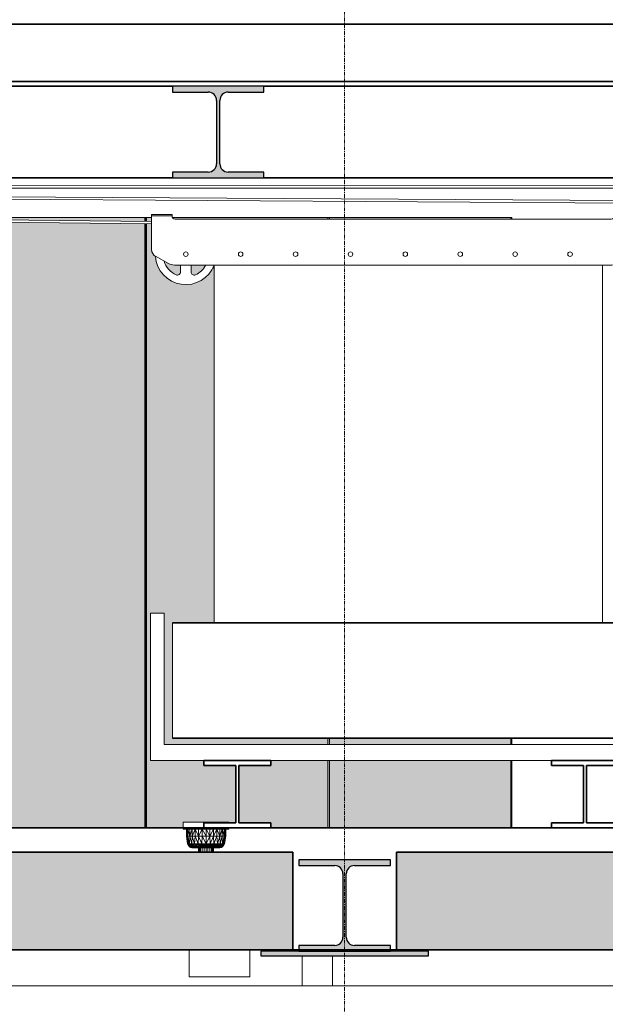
# Model space of a CAD drawing. Header units: millimetres. Extents: x 61846 to 198573, y 13020 to 52988.
# Tile 95 of 150: x 142365 to 144285, y 15866 to 19093. Entities that reach past the tile are written whole.
import ezdxf

# ---------------------------------------------------------------- set-up
doc = ezdxf.new("R2010")
doc.units = ezdxf.units.MM
doc.linetypes.add('Grid Line', pattern=[22.225, 12.7, -3.175, 3.175, -3.175])
for name, color, linetype, lineweight in [('A-FLOR', 192, 'Continuous', 50), ('A-GENM', 13, 'Continuous', 18), ('E-ELEC-EQPM', 71, 'Continuous', 25), ('E-LITE-EQPM', 33, 'Continuous', 18), ('I-WALL', 2, 'Continuous', 25), ('M-HVAC-DUCT', 70, 'Continuous', 18), ('S-BEAM', 12, 'Continuous', 35), ('S-GRID', 1, 'Continuous', 18)]:
    doc.layers.add(name, color=color, linetype=linetype, lineweight=lineweight)

# ---------------------------------------------------------------- blocks, each defined once
blk = doc.blocks.new('NLRS_52_PF_FB_vloerput onderuitlaat_gen_ISR_NLRS_52_PF_FB_vloerput onderuitlaat_DNL_2863380 - NLRS_52_PF_FB_vloerput onderuitlaat_gen_ISR_NLRS_52_PF_FB_vloerput onderuitlaat_DNL_2863380-298520-GZ lierenkamer 1')
at = {"layer": 'A-GENM', "color": 7, "lineweight": 9}
for p, q in [((78390.5, 16463.5), (78540.5, 16463.5)), ((78390.5, 16440), (78390.5, 16463.5)), ((78540.5, 16463.5), (78390.5, 16463.5)), ((78390.5, 16463.5), (78390.5, 16440)), ((78540.5, 16463.5), (78540.5, 16461)), ((78540.5, 16461), (78540.5, 16463.5)), ((78540.5, 16440), (78390.5, 16440)), ((78390.5, 16440), (78540.5, 16440)), ((78401, 16417.5), (78401, 16440)), ((78401, 16417.5), (78403.5, 16440)), ((78403.5, 16417.5), (78403.5, 16440)), ((78406, 16417.5), (78403.5, 16440)), ((78406, 16417.5), (78406, 16440)), ((78412.9, 16417.5), (78406, 16440)), ((78412.9, 16417.5), (78412.9, 16440)), ((78412.9, 16417.5), (78419.9, 16440)), ((78419.9, 16417.5), (78419.9, 16440)), ((78419.9, 16417.5), (78430.4, 16440)), ((78430.4, 16417.5), (78430.4, 16440)), ((78440.9, 16417.5), (78430.4, 16440)), ((78440.9, 16417.5), (78440.9, 16440)), ((78440.9, 16417.5), (78453.2, 16440)), ((78465.5, 16417.5), (78453.2, 16440)), ((78453.2, 16417.5), (78453.2, 16440)), ((78477.9, 16417.5), (78465.5, 16440)), ((78465.5, 16417.5), (78465.5, 16440)), ((78477.9, 16417.5), (78490.2, 16440)), ((78477.9, 16417.5), (78477.9, 16440)), ((78490.2, 16417.5), (78500.7, 16440)), ((78490.2, 16417.5), (78490.2, 16440)), ((78511.2, 16417.5), (78500.7, 16440)), ((78500.7, 16417.5), (78500.7, 16440)), ((78511.2, 16417.5), (78518.1, 16440)), ((78511.2, 16417.5), (78511.2, 16440)), ((78525.1, 16417.5), (78518.1, 16440)), ((78518.1, 16417.5), (78518.1, 16440)), ((78526.6, 16417.5), (78525.1, 16440)), ((78525.1, 16417.5), (78525.1, 16440)), ((78526.6, 16417.5), (78527.6, 16440)), ((78527.1, 16417.5), (78527.6, 16440)), ((78530, 16417.5), (78527.6, 16440)), ((78530, 16417.5), (78530, 16440)), ((78540.5, 16445), (78540.5, 16440)), ((78540.5, 16440), (78540.5, 16445)), ((78401, 16417.5), (78405.1, 16392.2)), ((78401, 16417.5), (78403.5, 16417.5)), ((78405.1, 16392.2), (78403.5, 16417.5)), ((78403.5, 16417.5), (78408.1, 16392.2)), ((78403.5, 16417.5), (78406, 16417.5)), ((78408.1, 16392.2), (78406, 16417.5)), ((78406, 16417.5), (78412.9, 16417.5)), ((78406, 16417.5), (78411, 16392.2)), ((78406, 16417.5), (78408.4, 16392.2)), ((78412.9, 16417.5), (78411, 16392.2)), ((78412.9, 16417.5), (78419.9, 16417.5)), ((78412.9, 16417.5), (78419.4, 16392.2)), ((78419.9, 16417.5), (78419.4, 16392.2)), ((78430.4, 16417.5), (78419.9, 16417.5)), ((78427.8, 16392.2), (78419.9, 16417.5)), ((78430.4, 16417.5), (78427.8, 16392.2)), ((78440, 16392.2), (78430.4, 16417.5)), ((78430.4, 16417.5), (78440.9, 16417.5)), ((78440, 16392.2), (78440.9, 16417.5)), ((78452.1, 16392.2), (78440.9, 16417.5)), ((78440.9, 16417.5), (78453.2, 16417.5)), ((78452.1, 16392.2), (78453.2, 16417.5)), ((78465.5, 16417.5), (78453.2, 16417.5)), ((78465.5, 16392.2), (78453.2, 16417.5)), ((78477.9, 16417.5), (78465.5, 16417.5)), ((78477.9, 16417.5), (78465.5, 16392.2)), ((78465.5, 16417.5), (78465.5, 16392.2)), ((78490.2, 16417.5), (78477.9, 16417.5)), ((78477.9, 16417.5), (78479, 16392.2)), ((78490.2, 16417.5), (78479, 16392.2)), ((78490.2, 16417.5), (78491.1, 16392.2)), ((78490.2, 16417.5), (78500.7, 16417.5)), ((78491.1, 16392.2), (78500.7, 16417.5)), ((78511.2, 16417.5), (78500.7, 16417.5)), ((78500.7, 16417.5), (78503.3, 16392.2)), ((78511.2, 16417.5), (78503.3, 16392.2)), ((78511.6, 16392.2), (78511.2, 16417.5)), ((78518.1, 16417.5), (78511.2, 16417.5)), ((78511.6, 16392.2), (78518.1, 16417.5)), ((78525.1, 16417.5), (78518.1, 16417.5)), ((78518.1, 16417.5), (78520, 16392.2)), ((78525.1, 16417.5), (78520, 16392.2)), ((78530, 16417.5), (78523, 16392.2)), ((78527.1, 16417.5), (78523, 16392.2)), ((78526.6, 16417.5), (78523, 16392.2)), ((78525.1, 16417.5), (78523, 16392.2)), ((78526.6, 16417.5), (78525.1, 16417.5)), ((78526, 16392.2), (78530, 16417.5)), ((78527.1, 16417.5), (78526.6, 16417.5)), ((78530, 16417.5), (78527.1, 16417.5)), ((78405.1, 16392.2), (78406, 16390.5)), ((78405.1, 16392.2), (78408.1, 16392.2)), ((78408.1, 16392.2), (78406, 16390.5)), ((78408.1, 16392.2), (78406, 16390.5)), ((78407, 16388.8), (78406, 16390.5)), ((78407.7, 16387.8), (78406, 16390.5)), ((78408.1, 16392.2), (78407, 16388.8)), ((78408.4, 16392.2), (78407, 16388.8)), ((78407.6, 16387.6), (78407, 16388.8)), ((78407.7, 16387.8), (78407, 16388.8)), ((78407, 16388.8), (78409.1, 16388.8)), ((78407.6, 16387.6), (78409.1, 16388.8)), ((78407.7, 16387.8), (78407.6, 16387.6)), ((78408.5, 16385.9), (78407.6, 16387.6)), ((78409.1, 16389), (78407.7, 16387.8)), ((78408.9, 16385.4), (78407.7, 16387.8)), ((78407.7, 16387.8), (78408.5, 16385.9)), ((78408.1, 16392.2), (78408.4, 16392.2)), ((78411, 16392.2), (78408.4, 16392.2)), ((78408.4, 16392.2), (78409.1, 16388.8)), ((78408.5, 16385.9), (78409.1, 16388.8)), ((78408.9, 16385.4), (78408.5, 16385.9)), ((78408.5, 16385.9), (78410.6, 16385.4)), ((78410.1, 16383.1), (78408.9, 16385.4)), ((78411.2, 16383.4), (78408.9, 16385.4)), ((78408.9, 16385.4), (78410.6, 16385.4)), ((78411, 16392.2), (78409.1, 16388.8)), ((78409.1, 16388.8), (78410.6, 16385.4)), ((78409.1, 16388.8), (78414.6, 16387.3)), ((78410.1, 16383.1), (78410.6, 16385.4)), ((78412.6, 16382.2), (78410.1, 16383.1)), ((78411.3, 16383), (78410.1, 16383.1)), ((78410.1, 16383.1), (78411.4, 16382.8)), ((78410.6, 16385.4), (78414.6, 16387.3)), ((78410.6, 16385.4), (78414.5, 16382.1)), ((78410.6, 16385.4), (78411.4, 16382.8)), ((78410.6, 16385.4), (78419, 16384.7)), ((78411, 16392.2), (78419.4, 16392.2)), ((78411, 16392.2), (78414.6, 16387.3)), ((78412.6, 16382.2), (78411.4, 16382.8)), ((78414.5, 16382.1), (78411.4, 16382.8)), ((78412.1, 16382.7), (78413.7, 16381.3)), ((78412.6, 16382.2), (78413.7, 16381.3)), ((78412.6, 16382.2), (78415, 16381.3)), ((78412.6, 16382.2), (78414.5, 16382.1)), ((78414.9, 16382.1), (78413.7, 16381.3)), ((78416.1, 16380.3), (78413.7, 16381.3)), ((78415.2, 16381.3), (78413.7, 16381.3)), ((78413.7, 16381.3), (78415, 16381.3)), ((78414.5, 16382.1), (78419, 16384.7)), ((78419.4, 16392.2), (78414.6, 16387.3)), ((78414.6, 16387.3), (78419, 16384.7)), ((78417.4, 16380.4), (78415, 16381.3)), ((78415, 16381.3), (78416.1, 16380.3)), ((78422.8, 16388.2), (78415.2, 16387.4)), ((78415.2, 16382.1), (78422.2, 16381.9)), ((78419.2, 16380.1), (78415.2, 16381.8)), ((78416.1, 16380.3), (78415.2, 16381.4)), ((78419.2, 16380.1), (78416.1, 16380.3)), ((78419.2, 16380.1), (78416.1, 16380.3)), ((78419.9, 16379.5), (78417.4, 16380.4)), ((78419.2, 16380.1), (78417.4, 16380.4)), ((78417.4, 16380.4), (78419.2, 16380.1)), ((78422.8, 16388.2), (78419, 16384.7)), ((78426.2, 16384.8), (78419, 16384.7)), ((78419, 16384.7), (78422.2, 16381.9)), ((78419, 16384.7), (78429, 16382.8)), ((78419.2, 16380.1), (78422.2, 16381.9)), ((78422.9, 16379.5), (78419.2, 16380.1)), ((78419.9, 16379.5), (78419.2, 16380.1)), ((78419.9, 16379.5), (78419.2, 16380.1)), ((78422.9, 16379.5), (78419.2, 16380.1)), ((78426, 16379.5), (78419.2, 16380.1)), ((78419.2, 16380.1), (78424.5, 16379.8)), ((78419.2, 16380.1), (78427.5, 16379.9)), ((78427.8, 16392.2), (78419.4, 16392.2)), ((78419.4, 16392.2), (78422.8, 16388.2)), ((78422.9, 16379.5), (78419.9, 16379.5)), ((78419.9, 16379.5), (78422.9, 16379.5)), ((78440.5, 16379.5), (78419.9, 16379.5)), ((78422.2, 16381.9), (78429, 16382.8)), ((78432.6, 16381), (78422.2, 16381.9)), ((78427.5, 16379.9), (78422.2, 16381.9)), ((78427.8, 16392.2), (78422.8, 16388.2)), ((78436.7, 16388.5), (78422.8, 16388.2)), ((78422.8, 16388.2), (78426.2, 16384.8)), ((78422.9, 16379.5), (78424.5, 16379.8)), ((78426, 16379.5), (78422.9, 16379.5)), ((78422.9, 16379.5), (78426, 16379.5)), ((78440.5, 16379.5), (78422.9, 16379.5)), ((78441.4, 16379.5), (78422.9, 16379.5)), ((78426, 16380), (78424.5, 16379.8)), ((78434.3, 16379.5), (78424.5, 16379.8)), ((78426, 16379.5), (78424.5, 16379.8)), ((78426, 16379.5), (78427.5, 16379.9)), ((78434.3, 16379.5), (78426, 16379.5)), ((78426, 16379.5), (78434.3, 16379.5)), ((78440.5, 16379.5), (78426, 16379.5)), ((78443.9, 16379.5), (78426, 16379.5)), ((78436.7, 16388.5), (78426.2, 16384.8)), ((78426.2, 16384.8), (78429, 16382.8)), ((78426.2, 16384.8), (78434.9, 16384.6)), ((78432.6, 16381), (78427.5, 16379.9)), ((78434.3, 16379.5), (78427.5, 16379.9)), ((78437.6, 16379.9), (78427.5, 16379.9)), ((78440, 16392.2), (78427.8, 16392.2)), ((78427.8, 16392.2), (78436.7, 16388.5)), ((78429, 16382.8), (78434.9, 16384.6)), ((78432.6, 16381), (78429, 16382.8)), ((78438.7, 16382.4), (78429, 16382.8)), ((78434.3, 16379.5), (78432.2, 16379.9)), ((78432.6, 16381), (78438.7, 16382.4)), ((78432.6, 16381), (78445.2, 16380.9)), ((78432.6, 16381), (78437.6, 16379.9)), ((78434.3, 16379.5), (78437.6, 16379.9)), ((78434.3, 16379.5), (78442.3, 16379.8)), ((78440.5, 16379.5), (78434.3, 16379.5)), ((78434.3, 16379.5), (78442.7, 16379.5)), ((78440.5, 16379.5), (78434.3, 16379.5)), ((78447.9, 16379.5), (78434.3, 16379.5)), ((78436.7, 16388.5), (78434.9, 16384.6)), ((78434.9, 16384.6), (78448.5, 16386.1)), ((78438.7, 16382.4), (78434.9, 16384.6)), ((78440, 16392.2), (78436.7, 16388.5)), ((78436.7, 16388.5), (78447.3, 16389.3)), ((78436.7, 16388.5), (78448.5, 16386.1)), ((78445.2, 16380.9), (78437.6, 16379.9)), ((78442.7, 16379.5), (78437.6, 16379.9)), ((78437.6, 16379.9), (78449, 16379.8)), ((78438.7, 16382.4), (78448.5, 16386.1)), ((78438.7, 16382.4), (78453.7, 16382.9)), ((78445.2, 16380.9), (78438.7, 16382.4)), ((78440, 16392.2), (78452.1, 16392.2)), ((78440, 16392.2), (78447.3, 16389.3)), ((78440.5, 16379.5), (78441.4, 16379.5)), ((78441.4, 16379.5), (78440.5, 16379.5)), ((78440.5, 16379.5), (78440.5, 16365)), ((78440.5, 16365), (78440.5, 16379.5)), ((78441.4, 16379.5), (78443.9, 16379.5)), ((78441.4, 16365), (78441.4, 16379.5)), ((78443.9, 16379.5), (78441.4, 16379.5)), ((78441.4, 16379.5), (78441.4, 16365)), ((78442.7, 16379.5), (78444.5, 16379.8)), ((78442.7, 16379.5), (78449, 16379.8)), ((78454.1, 16379.5), (78442.7, 16379.5)), ((78453, 16379.5), (78442.7, 16379.5)), ((78443.9, 16379.5), (78447.9, 16379.5)), ((78443.9, 16365), (78443.9, 16379.5)), ((78447.9, 16379.5), (78443.9, 16379.5)), ((78443.9, 16379.5), (78443.9, 16365)), ((78445.2, 16380.9), (78453.7, 16382.9)), ((78445.2, 16380.9), (78458.7, 16380.4)), ((78445.2, 16380.9), (78449, 16379.8)), ((78452.1, 16392.2), (78447.3, 16389.3)), ((78458.7, 16388.6), (78447.3, 16389.3)), ((78448.5, 16386.1), (78447.3, 16389.3)), ((78447.9, 16379.5), (78453, 16379.5)), ((78453, 16379.5), (78447.9, 16379.5)), ((78447.9, 16379.5), (78447.9, 16365)), ((78447.9, 16365), (78447.9, 16379.5)), ((78458.7, 16388.6), (78448.5, 16386.1)), ((78462.4, 16385.2), (78448.5, 16386.1)), ((78448.5, 16386.1), (78453.7, 16382.9)), ((78458.7, 16380.4), (78449, 16379.8)), ((78454.1, 16379.5), (78449, 16379.8)), ((78452.1, 16392.2), (78465.5, 16392.2)), ((78452.1, 16392.2), (78458.7, 16388.6)), ((78453, 16365), (78453, 16379.5)), ((78453, 16379.5), (78453, 16365)), ((78462.4, 16385.2), (78453.7, 16382.9)), ((78458.7, 16380.4), (78453.7, 16382.9)), ((78468.3, 16382.6), (78453.7, 16382.9)), ((78454.1, 16379.5), (78458.6, 16380.4)), ((78465.5, 16379.5), (78454.1, 16379.5)), ((78465.5, 16392.2), (78458.7, 16388.6)), ((78458.7, 16388.6), (78472.3, 16389.1)), ((78458.7, 16388.6), (78462.4, 16385.2)), ((78458.7, 16380.4), (78468.3, 16382.6)), ((78458.7, 16380.4), (78477.3, 16381)), ((78465.5, 16379.5), (78458.7, 16380.4)), ((78458.7, 16380.4), (78472.9, 16379.8)), ((78459.1, 16365), (78459.1, 16379.5)), ((78459.1, 16379.5), (78459.1, 16365)), ((78472.3, 16389.1), (78462.4, 16385.2)), ((78476.9, 16385.5), (78462.4, 16385.2)), ((78468.3, 16382.6), (78462.4, 16385.2)), ((78479, 16392.2), (78465.5, 16392.2)), ((78465.5, 16392.2), (78472.3, 16389.1)), ((78465.5, 16379.5), (78472.9, 16379.8)), ((78477, 16379.5), (78465.5, 16379.5)), ((78465.5, 16379.5), (78472, 16379.5)), ((78465.5, 16365), (78465.5, 16379.5)), ((78472, 16379.5), (78465.5, 16379.5)), ((78465.5, 16379.5), (78465.5, 16365)), ((78468.3, 16382.6), (78476.9, 16385.5)), ((78468.3, 16382.6), (78482.4, 16382.9)), ((78477.3, 16381), (78468.3, 16382.6)), ((78472, 16379.5), (78477, 16379.5)), ((78472, 16379.5), (78478, 16379.5)), ((78472, 16379.5), (78472, 16365)), ((78478, 16379.5), (78472, 16379.5)), ((78472, 16365), (78472, 16379.5)), ((78479, 16392.2), (78472.3, 16389.1)), ((78489.9, 16388.4), (78472.3, 16389.1)), ((78472.3, 16389.1), (78476.9, 16385.5)), ((78477.3, 16381), (78472.9, 16379.8)), ((78485.9, 16380), (78472.9, 16379.8)), ((78477, 16379.5), (78472.9, 16379.8)), ((78477, 16379.5), (78475.2, 16379.9)), ((78489.9, 16388.4), (78476.9, 16385.5)), ((78490.2, 16385.2), (78476.9, 16385.5)), ((78476.9, 16385.5), (78482.4, 16382.9)), ((78477, 16379.5), (78485.9, 16380)), ((78477, 16379.5), (78482.1, 16379.8)), ((78488.4, 16379.5), (78477, 16379.5)), ((78477.3, 16381), (78482.4, 16382.9)), ((78490.9, 16381.2), (78477.3, 16381)), ((78485.9, 16380), (78477.3, 16381)), ((78478, 16379.5), (78483.2, 16379.5)), ((78478, 16365), (78478, 16379.5)), ((78483.2, 16379.5), (78478, 16379.5)), ((78478, 16379.5), (78478, 16365)), ((78491.1, 16392.2), (78479, 16392.2)), ((78479, 16392.2), (78489.9, 16388.4)), ((78479, 16379.5), (78488.4, 16379.5)), ((78480.2, 16379.9), (78482.1, 16379.8)), ((78488.4, 16379.5), (78482.1, 16379.8)), ((78488.8, 16379.8), (78482.1, 16379.8)), ((78490.2, 16385.2), (78482.4, 16382.9)), ((78498.9, 16383), (78482.4, 16382.9)), ((78490.9, 16381.2), (78482.4, 16382.9)), ((78483.2, 16379.5), (78496.7, 16379.5)), ((78483.2, 16379.5), (78487.2, 16379.5)), ((78483.2, 16365), (78483.2, 16379.5)), ((78487.2, 16379.5), (78483.2, 16379.5)), ((78483.2, 16379.5), (78483.2, 16365)), ((78485.9, 16380), (78490.9, 16381.2)), ((78485.9, 16380), (78501.2, 16380.3)), ((78496.7, 16379.5), (78485.9, 16380)), ((78488.4, 16379.5), (78485.9, 16380)), ((78487.2, 16379.5), (78505.1, 16379.5)), ((78487.2, 16379.5), (78489.7, 16379.5)), ((78487.2, 16379.5), (78487.2, 16365)), ((78489.7, 16379.5), (78487.2, 16379.5)), ((78487.2, 16365), (78487.2, 16379.5)), ((78488.4, 16379.5), (78491.5, 16379.7)), ((78496.7, 16379.5), (78488.4, 16379.5)), ((78489.7, 16379.5), (78508.2, 16379.5)), ((78489.7, 16379.5), (78490.5, 16379.5)), ((78489.7, 16365), (78489.7, 16379.5)), ((78489.7, 16379.5), (78489.7, 16365)), ((78490.5, 16379.5), (78489.7, 16379.5)), ((78491.1, 16392.2), (78489.9, 16388.4)), ((78504.8, 16389.1), (78489.9, 16388.4)), ((78490.2, 16385.2), (78489.9, 16388.4)), ((78499.5, 16386.8), (78489.9, 16388.4)), ((78490.2, 16385.2), (78499.5, 16386.8)), ((78498.9, 16383), (78490.2, 16385.2)), ((78496.7, 16379.5), (78490.5, 16379.5)), ((78490.5, 16379.5), (78505.1, 16379.5)), ((78490.5, 16379.5), (78508.2, 16379.5)), ((78490.5, 16379.5), (78511.2, 16379.5)), ((78490.5, 16379.5), (78496.7, 16379.5)), ((78490.5, 16365), (78490.5, 16379.5)), ((78490.5, 16379.5), (78490.5, 16365)), ((78490.9, 16381.2), (78498.9, 16383)), ((78490.9, 16381.2), (78499.3, 16381.4)), ((78501.2, 16380.3), (78490.9, 16381.2)), ((78491.1, 16392.2), (78503.3, 16392.2)), ((78491.1, 16392.2), (78504.8, 16389.1)), ((78496.7, 16379.5), (78501.2, 16380.3)), ((78496.7, 16379.5), (78506.6, 16379.8)), ((78505.1, 16379.5), (78496.7, 16379.5)), ((78505.1, 16379.5), (78496.7, 16379.5)), ((78498.9, 16383), (78499.5, 16386.8)), ((78509, 16383.9), (78498.9, 16383)), ((78507.6, 16381.7), (78498.9, 16383)), ((78498.9, 16383), (78499.3, 16381.4)), ((78507.6, 16381.7), (78499.3, 16381.4)), ((78501.2, 16380.3), (78499.3, 16381.4)), ((78504.8, 16389.1), (78499.5, 16386.8)), ((78509, 16383.9), (78499.5, 16386.8)), ((78509.2, 16386.8), (78499.5, 16386.8)), ((78501.2, 16380.3), (78507.6, 16381.7)), ((78502, 16380.3), (78506.6, 16379.8)), ((78511.6, 16392.2), (78503.3, 16392.2)), ((78503.3, 16392.2), (78504.8, 16389.1)), ((78511.6, 16392.2), (78504.8, 16389.1)), ((78516.6, 16389.2), (78504.8, 16389.1)), ((78504.8, 16389.1), (78509.2, 16386.8)), ((78505.1, 16379.5), (78511.9, 16380.1)), ((78505.1, 16379.5), (78506.6, 16379.8)), ((78505.1, 16379.5), (78508.2, 16379.5)), ((78508.2, 16379.5), (78505.1, 16379.5)), ((78507.6, 16381.7), (78506.6, 16379.8)), ((78511.9, 16380.1), (78506.6, 16379.8)), ((78508.2, 16379.5), (78506.6, 16379.8)), ((78507.6, 16381.7), (78509, 16383.9)), ((78507.6, 16381.7), (78515, 16382.9)), ((78507.6, 16381.7), (78511.9, 16380.1)), ((78507.6, 16381.7), (78514.4, 16381.2)), ((78508.2, 16379.5), (78513.7, 16380.4)), ((78508.2, 16379.5), (78513.7, 16380.4)), ((78508.2, 16379.5), (78511.9, 16380.1)), ((78508.2, 16379.5), (78511.9, 16380.1)), ((78508.2, 16379.5), (78511.2, 16379.5)), ((78511.2, 16379.5), (78508.2, 16379.5)), ((78509, 16383.9), (78509.2, 16386.8)), ((78509, 16383.9), (78515.5, 16386.6)), ((78509, 16383.9), (78515, 16382.9)), ((78516.6, 16389.2), (78509.2, 16386.8)), ((78509.2, 16386.8), (78515.5, 16386.6)), ((78511.2, 16379.5), (78513.7, 16380.4)), ((78511.6, 16392.2), (78520, 16392.2)), ((78511.6, 16392.2), (78516.6, 16389.2)), ((78511.9, 16380.1), (78514.4, 16381.2)), ((78511.9, 16380.1), (78513.7, 16380.4)), ((78513.7, 16380.4), (78511.9, 16380.1)), ((78511.9, 16380.1), (78515, 16380.3)), ((78511.9, 16380.1), (78515, 16380.3)), ((78516.1, 16381.3), (78513.7, 16380.4)), ((78515, 16380.3), (78513.7, 16380.4)), ((78513.7, 16380.4), (78515, 16380.3)), ((78514.4, 16381.2), (78515, 16382.9)), ((78514.4, 16381.2), (78516.3, 16382)), ((78514.4, 16381.2), (78517.4, 16381.3)), ((78514.4, 16381.2), (78515, 16380.3)), ((78516.2, 16382.1), (78514.7, 16382.1)), ((78515, 16382.9), (78520.2, 16386.8)), ((78515, 16382.9), (78515.5, 16386.6)), ((78519.4, 16383), (78515, 16382.9)), ((78515, 16382.9), (78517.4, 16381.3)), ((78516.4, 16382), (78515, 16380.3)), ((78515, 16380.3), (78516.1, 16381.3)), ((78515, 16380.3), (78517.4, 16381.3)), ((78516.1, 16381.3), (78515, 16380.3)), ((78516.6, 16389.2), (78515.5, 16386.6)), ((78515.5, 16386.6), (78520.2, 16386.8)), ((78516.1, 16381.3), (78517.4, 16381.3)), ((78520, 16392.2), (78516.6, 16389.2)), ((78516.6, 16389.2), (78521.5, 16389.5)), ((78516.6, 16389.2), (78520.2, 16386.8)), ((78519.4, 16383), (78517.4, 16381.3)), ((78518.5, 16382.2), (78517.4, 16381.3)), ((78518.5, 16382.2), (78521, 16383.1)), ((78519.7, 16382.8), (78518.5, 16382.2)), ((78519.4, 16383), (78520.2, 16386.8)), ((78522.2, 16385.4), (78519.4, 16383)), ((78521, 16383.1), (78519.4, 16383)), ((78519.7, 16382.8), (78521, 16383.1)), ((78523, 16392.2), (78520, 16392.2)), ((78520, 16392.2), (78521.5, 16389.5)), ((78521.5, 16389.5), (78520.2, 16386.8)), ((78520.2, 16386.8), (78523.4, 16387.8)), ((78522.2, 16385.4), (78520.2, 16386.8)), ((78522.2, 16385.4), (78521, 16383.1)), ((78523, 16392.2), (78521.5, 16389.5)), ((78521.5, 16389.5), (78523.4, 16387.8)), ((78522.2, 16385.4), (78523.4, 16387.8)), ((78522.5, 16385.9), (78522.2, 16385.4)), ((78523.5, 16387.6), (78522.5, 16385.9)), ((78526, 16392.2), (78523, 16392.2)), ((78523, 16392.2), (78525.1, 16390.5)), ((78523, 16392.2), (78523.4, 16387.8)), ((78525.1, 16390.5), (78523.4, 16387.8)), ((78523.5, 16387.6), (78523.4, 16387.8)), ((78524.1, 16388.8), (78523.5, 16387.6)), ((78524.1, 16388.8), (78525.1, 16390.5)), ((78526, 16392.2), (78525.1, 16390.5))]:
    blk.add_line(p, q, dxfattribs=at)
blk = doc.blocks.new('NLRS_52_PF_FB_vloerput onderuitlaat_gen_ISR_NLRS_52_PF_FB_vloerput onderuitlaat_DNL_2863380 - NLRS_52_PF_FB_vloerput onderuitlaat_gen_ISR_NLRS_52_PF_FB_vloerput onderuitlaat_DNL_2863380-298524-GZ lierenkamer 1')
blk.add_blockref('NLRS_52_PF_FB_vloerput onderuitlaat_gen_ISR_NLRS_52_PF_FB_vloerput onderuitlaat_DNL_2863380 - NLRS_52_PF_FB_vloerput onderuitlaat_gen_ISR_NLRS_52_PF_FB_vloerput onderuitlaat_DNL_2863380-298520-GZ lierenkamer 1', (0, 0))
blk = doc.blocks.new('Round Duct_NLRS_57_DU_verz staal _zadel Ro-Re __DNL_3865493 - Round Duct_NLRS_57_DU_verz staal _zadel Ro-Re __DNL_3865493-549436-GZ lierenkamer 1')
at = {"layer": 'M-HVAC-DUCT', "color": 7, "lineweight": 9}
blk.add_line((85603.7, 15927), (69372, 15927), dxfattribs=at)
blk = doc.blocks.new('NLRS_63_LF_LB_plafond armatuur_gen_ISR_NLRS_63_LF_LB_armatuur recht_DNL_3954360 - NLRS_63_LF_LB_plafond armatuur_gen_ISR_NLRS_63_LF_LB_armatuur recht_DNL_3954360-549679-GZ lierenkamer 1')
at = {"layer": 'E-LITE-EQPM', "color": 7, "lineweight": 9}
for p, q in [((78780.7, 15927), (78780.7, 16025)), ((78880.7, 16025), (78880.7, 15927))]:
    blk.add_line(p, q, dxfattribs=at)
blk = doc.blocks.new('NLRS_64_COM_LB_luidspreker inbouw_gen_ISR_NLRS_64_Ontruimingsluidspreker_6916968 - NLRS_64_COM_LB_luidspreker inbouw_gen_ISR_NLRS_64_Ontruimingsluidspreker_6916968-568607-GZ lierenkamer 1')
at = {"layer": 'A-GENM', "color": 7, "lineweight": 9}
for p, q in [((78409.8, 16045), (78409.8, 15956)), ((78608.8, 15956), (78608.8, 16045)), ((78608.8, 15956), (78409.8, 15956))]:
    blk.add_line(p, q, dxfattribs=at)
blk = doc.blocks.new('TadP_A_INS_INSTALLATIES_rvt-3-GZ lierenkamer 1')
at = {"layer": 'A-GENM', "lineweight": 9}
for name in ['NLRS_52_PF_FB_vloerput onderuitlaat_gen_ISR_NLRS_52_PF_FB_vloerput onderuitlaat_DNL_2863380 - NLRS_52_PF_FB_vloerput onderuitlaat_gen_ISR_NLRS_52_PF_FB_vloerput onderuitlaat_DNL_2863380-298524-GZ lierenkamer 1', 'NLRS_64_COM_LB_luidspreker inbouw_gen_ISR_NLRS_64_Ontruimingsluidspreker_6916968 - NLRS_64_COM_LB_luidspreker inbouw_gen_ISR_NLRS_64_Ontruimingsluidspreker_6916968-568607-GZ lierenkamer 1']:
    blk.add_blockref(name, (0, 0), dxfattribs=at)
at = {"layer": 'E-LITE-EQPM', "lineweight": 9}
blk.add_blockref('NLRS_63_LF_LB_plafond armatuur_gen_ISR_NLRS_63_LF_LB_armatuur recht_DNL_3954360 - NLRS_63_LF_LB_plafond armatuur_gen_ISR_NLRS_63_LF_LB_armatuur recht_DNL_3954360-549679-GZ lierenkamer 1', (0, 0), dxfattribs=at)
at = {"layer": 'M-HVAC-DUCT', "lineweight": 9}
blk.add_blockref('Round Duct_NLRS_57_DU_verz staal _zadel Ro-Re __DNL_3865493 - Round Duct_NLRS_57_DU_verz staal _zadel Ro-Re __DNL_3865493-549436-GZ lierenkamer 1', (0, 0), dxfattribs=at)
blk = doc.blocks.new('Floor_28_PBT_FL_druklaag_d_80 __400__C30_37_2397569 - Floor_28_PBT_FL_druklaag_d_80 __400__C30_37_2397569-312101-GZ lierenkamer 1')
at = {"layer": 'A-FLOR', "color": 90, "lineweight": 35}
for p, q in [((86555.2, 16445), (67706.3, 16445)), ((79597.9, 16445), (79467.9, 16445)), ((79467.9, 16445), (79597.9, 16445)), ((71851.4, 16365), (78750, 16365)), ((78750, 16365), (78750, 16045)), ((79090, 16365), (86255, 16365)), ((79090, 16045), (79090, 16365)), ((78750, 16045), (79090, 16045)), ((78750, 16045), (78770, 16045)), ((78770, 16045), (78750, 16045)), ((79070, 16045), (79090, 16045)), ((79090, 16045), (79070, 16045))]:
    blk.add_line(p, q, dxfattribs=at)
blk = doc.blocks.new('Floor_28_PBT_FL_druklaag_d_80 __400__C30_37_2397569 - Floor_28_PBT_FL_druklaag_d_80 __400__C30_37_2397569-312105-GZ lierenkamer 1')
blk.add_blockref('Floor_28_PBT_FL_druklaag_d_80 __400__C30_37_2397569 - Floor_28_PBT_FL_druklaag_d_80 __400__C30_37_2397569-312101-GZ lierenkamer 1', (0, 0))
blk = doc.blocks.new('28_PBT_SF_staal_H-profiel_S355_HE300B 583607 - 28_PBT_SF_staal_H-profiel_S355_HE300B 583607-326228-GZ lierenkamer 1')
at = {"layer": 'S-BEAM', "lineweight": 25}
blk.add_hatch(color=5, dxfattribs=at).paths.add_polyline_path([(78355.5, 18575), (78655.5, 18575), (78655.5, 18594), (78538, 18594), (78524.5, 18597.6), (78514.6, 18607.5), (78511, 18621), (78511, 18829), (78514.6, 18842.5), (78524.5, 18852.4), (78538, 18856), (78655.5, 18856), (78655.5, 18875), (78355.5, 18875), (78355.5, 18856), (78473, 18856), (78486.5, 18852.4), (78496.4, 18842.5), (78500, 18829), (78500, 18621), (78496.4, 18607.5), (78486.5, 18597.6), (78473, 18594), (78355.5, 18594)])
at = {"layer": 'S-BEAM', "color": 250, "lineweight": 25}
for p, q in [((78655.5, 18875), (78355.5, 18875)), ((78355.5, 18875), (78355.5, 18856)), ((78355.5, 18856), (78473, 18856)), ((78538, 18856), (78655.5, 18856)), ((78655.5, 18856), (78655.5, 18875)), ((78500, 18829), (78500, 18621)), ((78511, 18621), (78511, 18829)), ((78473, 18594), (78355.5, 18594)), ((78355.5, 18594), (78355.5, 18575)), ((78655.5, 18594), (78538, 18594)), ((78655.5, 18575), (78655.5, 18594)), ((78355.5, 18575), (78655.5, 18575))]:
    blk.add_line(p, q, dxfattribs=at)
for centre, start, end in [((78473, 18829), 0, 90), ((78538, 18829), 90, 180), ((78473, 18621), 270, 0), ((78538, 18621), 180, 270)]:
    blk.add_arc(centre, 27, start, end, dxfattribs=at)
blk = doc.blocks.new('28_PBT_SF_staal_H-profiel_met_onderplaat _void__S355_HE300B _ onderplaat d_15 - 28_PBT_SF_staal_H-profiel_met_onderplaat _void__S355_HE300B _ onderplaat d_15-326152-GZ lierenkamer 1')
at = {"layer": 'S-BEAM', "lineweight": 25}
for points in [[(78770, 16040), (79070, 16040), (79070, 16059), (78952.5, 16059), (78939, 16062.6), (78929.1, 16072.5), (78925.5, 16086), (78925.5, 16294), (78929.1, 16307.5), (78939, 16317.4), (78952.5, 16321), (79070, 16321), (79070, 16340), (78770, 16340), (78770, 16321), (78887.5, 16321), (78901, 16317.4), (78910.9, 16307.5), (78914.5, 16294), (78914.5, 16086), (78910.9, 16072.5), (78901, 16062.6), (78887.5, 16059), (78770, 16059)], [(78645, 16025), (79195, 16025), (79195, 16040), (78645, 16040)]]:
    blk.add_hatch(color=5, dxfattribs=at).paths.add_polyline_path(points)
at = {"layer": 'S-BEAM', "color": 250, "lineweight": 25}
for p, q in [((78770, 16340), (78770, 16321)), ((79070, 16340), (78770, 16340)), ((79070, 16321), (79070, 16340)), ((78770, 16321), (78887.5, 16321)), ((78952.5, 16321), (79070, 16321)), ((78914.5, 16294), (78914.5, 16086)), ((78925.5, 16086), (78925.5, 16294)), ((79195, 16040), (78645, 16040)), ((78645, 16040), (78645, 16025)), ((78887.5, 16059), (78770, 16059)), ((78770, 16059), (78770, 16040)), ((78770, 16040), (79070, 16040)), ((79070, 16059), (78952.5, 16059)), ((79070, 16040), (79070, 16059)), ((79195, 16025), (79195, 16040)), ((78645, 16025), (79195, 16025))]:
    blk.add_line(p, q, dxfattribs=at)
for centre, start, end in [((78887.5, 16294), 0, 90), ((78952.5, 16294), 90, 180), ((78887.5, 16086), 270, 0), ((78952.5, 16086), 180, 270)]:
    blk.add_arc(centre, 27, start, end, dxfattribs=at)
blk = doc.blocks.new('TadP_A_CON_CONSTRUCTIE_rvt-3-GZ lierenkamer 1')
at = {"layer": 'A-FLOR'}
h = blk.add_hatch(color=135, dxfattribs=at)
h.paths.add_polyline_path([(76157.5, 16045), (78750, 16045), (78750, 16365), (71851.4, 16365), (71851.4, 16045), (75462.9, 16045)])
h.paths.add_polyline_path([(67821.6, 16045), (71511.4, 16045), (71511.4, 16365), (67756.3, 16365), (67756.3, 16045)])
h.paths.add_polyline_path([(86255, 16045), (86255, 16365), (79090, 16365), (79090, 16045), (85882.8, 16045)])
at = {"layer": 'A-FLOR', "color": 90, "lineweight": 35}
for p, q in [((78355.5, 18575), (75568.5, 18575)), ((81442.5, 18575), (78655.5, 18575)), ((78750, 16365), (71851.4, 16365)), ((78750, 16045), (78750, 16365)), ((86255, 16365), (79090, 16365)), ((79090, 16365), (79090, 16045)), ((71851.4, 16045), (78750, 16045)), ((79090, 16045), (86255, 16045))]:
    blk.add_line(p, q, dxfattribs=at)
at = {"layer": 'I-WALL', "color": 10, "lineweight": 18}
for p, q in [((79597.9, 16445), (79467.9, 16445)), ((79467.9, 16445), (79597.9, 16445))]:
    blk.add_line(p, q, dxfattribs=at)
at = {"layer": 'A-FLOR', "color": 10, "lineweight": 18}
blk.add_blockref('Floor_28_PBT_FL_druklaag_d_80 __400__C30_37_2397569 - Floor_28_PBT_FL_druklaag_d_80 __400__C30_37_2397569-312105-GZ lierenkamer 1', (0, 0), dxfattribs=at)
at = {"layer": 'S-BEAM', "color": 10, "lineweight": 18}
for name in ['28_PBT_SF_staal_H-profiel_S355_HE300B 583607 - 28_PBT_SF_staal_H-profiel_S355_HE300B 583607-326228-GZ lierenkamer 1', '28_PBT_SF_staal_H-profiel_met_onderplaat _void__S355_HE300B _ onderplaat d_15 - 28_PBT_SF_staal_H-profiel_met_onderplaat _void__S355_HE300B _ onderplaat d_15-326152-GZ lierenkamer 1']:
    blk.add_blockref(name, (0, 0), dxfattribs=at)
blk = doc.blocks.new('H-Balk - HEB220-7317297-GZ lierenkamer 1')
at = {"layer": 'S-BEAM'}
for p, q in [((72154.6, 19079), (85549.6, 19079)), ((72154.6, 18891), (85879.6, 18891)), ((75568.5, 18875), (78355.5, 18875)), ((78655.5, 18875), (81442.5, 18875))]:
    blk.add_line(p, q, dxfattribs=at)
blk = doc.blocks.new('Decorlier liggende trommel - Rij 3-2838716-GZ lierenkamer 1')
at = {"layer": 'A-GENM'}
for p, q in [((78287.2, 18455), (78354.2, 18455)), ((78287.2, 18450), (78287.2, 18455)), ((78354.2, 18450), (78287.2, 18450)), ((78287.2, 18450), (78287.2, 18339.6)), ((78354.2, 18450), (78287.2, 18450)), ((78354.2, 18450), (78354.2, 18455)), ((79794.2, 18440), (78364.2, 18440)), ((79804.2, 18455), (79871.2, 18455)), ((79804.2, 18450), (79804.2, 18455)), ((79871.2, 18450), (79804.2, 18450)), ((79871.2, 18450), (79804.2, 18450)), ((79871.2, 18450), (79871.2, 18455)), ((79871.2, 18339.6), (79871.2, 18450)), ((78300, 18317.8), (78342.3, 18294.4)), ((79816, 18294.4), (79858.3, 18317.8)), ((78361.7, 18289.3), (79796.7, 18289.3)), ((78381.7, 18289.3), (78381.7, 18266.1)), ((78416.7, 18266.1), (78416.7, 18289.3)), ((78491.9, 17116.8), (78491.9, 18289.3)), ((79765.1, 18289.3), (79765.1, 17116.9)), ((79984, 17903.5), (79984, 17713.5)), ((80084, 17713.5), (80084, 17903.5)), ((79896.5, 17713.5), (79896.5, 17183.5)), ((80171.5, 17183.5), (80171.5, 17713.5)), ((78491.9, 17117.5), (78356, 17117.5)), ((79912, 17117.5), (79765.1, 17117.5)), ((78356, 16737.5), (79912, 16737.5))]:
    blk.add_line(p, q, dxfattribs=at)
for centre, radius, start, end in [((78364.2, 18450), 10, 179.9994, 269.9994), ((79794.2, 18450), 10, 269.9994, 0.0006), ((78312.2, 18339.6), 25, 180, 241), ((78399.2, 18325), 7.5, 0, 180), ((78579.2, 18325), 7.5, 0, 180), ((78759.2, 18325), 7.5, 0, 180), ((78939.2, 18325), 7.5, 0, 180), ((79119.2, 18325), 7.5, 0, 180), ((79299.2, 18325), 7.5, 0, 180), ((79479.2, 18325), 7.5, 0, 180), ((79659.2, 18325), 7.5, 0, 180), ((79846.2, 18339.6), 25, 299, 0), ((78399.2, 18325), 100, 184.2167, 338.918), ((78399.2, 18325), 75, 198.0725, 244.9716), ((78399.2, 18325), 7.5, 180, 0), ((78579.2, 18325), 7.5, 180, 0), ((78759.2, 18325), 7.5, 180, 0), ((78939.2, 18325), 7.5, 180, 0), ((79119.2, 18325), 7.5, 180, 0), ((79299.2, 18325), 7.5, 180, 0), ((79479.2, 18325), 7.5, 180, 0), ((79659.2, 18325), 7.5, 180, 0), ((78361.7, 18329.3), 40, 241, 270), ((78371.7, 18266.1), 10, 244.9716, 0.0006), ((78426.7, 18266.1), 10, 180.0006, 295.0296), ((78399.2, 18325), 75, 295.0296, 331.3795), ((78579.2, 18325), 100, 204.8987, 209.0372), ((79796.7, 18329.3), 40, 270, 299)]:
    blk.add_arc(centre, radius, start, end, dxfattribs=at)
blk = doc.blocks.new('Decorlier liggende trommel - Rij 3-V153-GZ lierenkamer 1')
at = {"layer": 'A-GENM'}
for p, q in [((79984, 17903.5), (79984, 17713.5)), ((79984, 17903.5), (79990.9, 17903.5)), ((80077.1, 17903.5), (79990.9, 17903.5)), ((79990.9, 17903.5), (79990.9, 17713.5)), ((80077.1, 17713.5), (80077.1, 17903.5)), ((80077.1, 17903.5), (80084, 17903.5)), ((80084, 17713.5), (80084, 17903.5)), ((79896.5, 17713.5), (79896.5, 17183.5)), ((79896.8, 17713.5), (79898.9, 17713.5)), ((80169.1, 17713.5), (79898.9, 17713.5)), ((79898.9, 17713.5), (79898.9, 17183.5)), ((79990.9, 17713.5), (80077.1, 17713.5)), ((80169.1, 17183.5), (80169.1, 17713.5)), ((80169.1, 17713.5), (80171.2, 17713.5)), ((80171.5, 17183.5), (80171.5, 17713.5)), ((79898.9, 17183.5), (79896.8, 17183.5)), ((79898.9, 17183.5), (80169.1, 17183.5)), ((80134, 17183.5), (79925.5, 17183.5)), ((79925.5, 17183.5), (79925.5, 16717.6)), ((80134, 16717.6), (80134, 17183.5)), ((80171.2, 17183.5), (80169.1, 17183.5)), ((78328.5, 17148), (78283.5, 17148)), ((78283.5, 17148), (78283.5, 16665)), ((78328.5, 16717.6), (78328.5, 17148)), ((79912, 17117.5), (78356, 17117.5)), ((78356, 17115.8), (78356, 17116.9)), ((78356, 17115.8), (78356, 16739.2)), ((79912, 17115.8), (78356, 17115.8)), ((79912, 17116.9), (79912, 17115.8)), ((79912, 16739.2), (79912, 17115.8)), ((80134, 16717.6), (78328.5, 16717.6)), ((78356, 16739.2), (79912, 16739.2)), ((78356, 16738.1), (78356, 16739.2)), ((78356, 16737.5), (79912, 16737.5)), ((79912, 16739.2), (79912, 16738.1)), ((79925.5, 16717.6), (80134, 16717.6)), ((80134, 16665), (80134, 16717.6)), ((78283.5, 16665), (80134, 16665))]:
    blk.add_line(p, q, dxfattribs=at)
blk = doc.blocks.new('Staalkabel - Rij 1-2833448-GZ lierenkamer 1')
at = {"layer": 'A-GENM'}
for p, q in [((83287.2, 18549), (71926.7, 18550)), ((83287.2, 18541), (73144.3, 18541.9))]:
    blk.add_line(p, q, dxfattribs=at)
blk = doc.blocks.new('Staalkabel - Rij 2-2838451-GZ lierenkamer 1')
at = {"layer": 'A-GENM'}
for p, q in [((81699.2, 18489), (71832.2, 18550)), ((71832.2, 18542), (81699.2, 18481))]:
    blk.add_line(p, q, dxfattribs=at)
blk = doc.blocks.new('Staalkabel - Rij 3-2838878-GZ lierenkamer 1')
at = {"layer": 'A-GENM'}
for p, q in [((78287.2, 18432.2), (71526.6, 18506)), ((78287.2, 18424.2), (71913.6, 18493.7))]:
    blk.add_line(p, q, dxfattribs=at)
blk = doc.blocks.new('H-Balk - HEB220-7317298-GZ lierenkamer 1')
at = {"layer": 'S-BEAM'}
for p, q in [((73677.9, 16665), (73457.9, 16665)), ((73457.9, 16665), (73457.9, 16649)), ((73677.9, 16649), (73677.9, 16665)), ((73457.9, 16649), (73563.2, 16649)), ((73563.2, 16649), (73563.2, 16461)), ((73572.7, 16461), (73572.7, 16649)), ((73572.7, 16649), (73677.9, 16649)), ((73563.2, 16461), (73457.9, 16461)), ((73457.9, 16461), (73457.9, 16445)), ((73677.9, 16461), (73572.7, 16461)), ((73677.9, 16445), (73677.9, 16461)), ((73457.9, 16445), (73677.9, 16445))]:
    blk.add_line(p, q, dxfattribs=at)
blk = doc.blocks.new('E-kast - 1200x600x2000-V161-GZ lierenkamer 1')
at = {"layer": 'E-ELEC-EQPM'}
h = blk.add_hatch(color=256, dxfattribs=at)
h.paths.add_polyline_path([(77070.9, 16445), (77070.9, 16665), (77067.9, 16665), (77067.9, 16445)])
h.paths.add_polyline_path([(77670.9, 16445), (77670.9, 17183.5), (77664.9, 17183.5), (77664.9, 16445)])
h.paths.add_polyline_path([(78264.9, 16445), (78267.9, 16445), (78267.9, 18424.4), (78264.9, 18424.5), (78264.9, 16456.2)])
h.paths.add_polyline_path([(77067.9, 16717.6), (77070.9, 16717.6), (77070.9, 16738.9), (77067.9, 16738.9)])
h.paths.add_polyline_path([(77670.9, 17713.5), (77670.9, 18430.9), (77664.9, 18431), (77664.9, 17713.5), (77666.8, 17713.5)])
h.paths.add_polyline_path([(77067.9, 18390), (77070.9, 18390), (77070.9, 18437.5), (77067.9, 18437.5), (77067.9, 18421)])
h.paths.add_polyline_path([(78267.9, 18432.4), (78267.9, 18445), (78264.9, 18445), (78264.9, 18432.5)])
h.paths.add_polyline_path([(77670.9, 18438.9), (77670.9, 18445), (77664.9, 18445), (77664.9, 18439)])
h = blk.add_hatch(color=256, dxfattribs=at)
h.paths.add_polyline_path([(77097.9, 16445), (77097.9, 16461), (77203.2, 16461), (77203.2, 16649), (77097.9, 16649), (77097.9, 16665), (77070.9, 16665), (77070.9, 16445)])
h.paths.add_polyline_path([(77664.9, 16445), (77664.9, 17183.5), (77634, 17183.5), (77634, 16665), (77317.9, 16665), (77317.9, 16649), (77212.7, 16649), (77212.7, 16461), (77317.9, 16461), (77317.9, 16445), (77634, 16445)])
h.paths.add_polyline_path([(77070.9, 16717.6), (77425.5, 16717.6), (77425.5, 17183.5), (77396.5, 17183.5), (77396.5, 17713.5), (77484, 17713.5), (77484, 17903.5), (77584, 17903.5), (77584, 17713.5), (77664.9, 17713.5), (77664.9, 18431), (77070.9, 18437.5), (77070.9, 18390), (77298.5, 18391), (77302, 18393.8), (77303.9, 18397.8), (77304.2, 18405), (77371.2, 18405), (77370.6, 18284.4), (77366.2, 18274.7), (77358.3, 18267.8), (77316, 18244.4), (77306.7, 18240.6), (77294.2, 18239.3), (77265.1, 18239.3), (77265.1, 17116.1), (77412, 17116.1), (77412, 16738.9), (77070.9, 16738.9)])
h.paths.add_polyline_path([(77664.9, 18439), (77664.9, 18445), (77199.5, 18444.1), (77546.9, 18440.3)])
h = blk.add_hatch(color=256, dxfattribs=at)
h.paths.add_polyline_path([(78241.5, 16445), (78264.9, 16445), (78264.9, 18424.5), (77670.9, 18430.9), (77670.9, 16445)])
h.paths.add_polyline_path([(78264.9, 18432.5), (78264.9, 18445), (77670.9, 18445), (77670.9, 18438.9), (78241.5, 18432.7)])
at = {"layer": 'E-ELEC-EQPM', "lineweight": 18}
for p, q in [((77067.9, 18390), (77067.9, 18437.5)), ((77070.9, 18390), (77070.9, 18437.5)), ((77115.5, 18445), (77664.9, 18445)), ((77664.9, 18445), (77664.9, 18439)), ((77664.9, 18445), (77670.9, 18445)), ((77664.9, 18431), (77664.9, 17713.5)), ((77670.9, 18445), (78264.9, 18445)), ((77670.9, 18438.9), (77670.9, 18445)), ((77670.9, 17713.5), (77670.9, 18430.9)), ((78264.9, 18445), (78264.9, 18432.5)), ((78264.9, 18445), (78267.9, 18445)), ((78267.9, 18432.4), (78267.9, 18445)), ((78264.9, 18424.5), (78264.9, 16445)), ((78267.9, 16445), (78267.9, 18424.4)), ((77664.9, 17183.5), (77664.9, 16445)), ((77670.9, 16445), (77670.9, 17183.5)), ((77067.9, 16717.6), (77067.9, 16738.9)), ((77070.9, 16717.6), (77070.9, 16738.9)), ((77067.9, 16445), (77067.9, 16665)), ((77070.9, 16445), (77070.9, 16665)), ((77070.9, 16445), (77067.9, 16445)), ((77097.9, 16445), (77070.9, 16445)), ((77664.9, 16445), (77317.9, 16445)), ((77670.9, 16445), (77664.9, 16445)), ((78264.9, 16445), (77670.9, 16445)), ((78267.9, 16445), (78264.9, 16445))]:
    blk.add_line(p, q, dxfattribs=at)
blk = doc.blocks.new('E-kast - 1200x600x2000-V162-GZ lierenkamer 1')
at = {"layer": 'E-ELEC-EQPM'}
h = blk.add_hatch(color=256, dxfattribs=at)
h.paths.add_polyline_path([(78267.9, 16445), (78270.9, 16445), (78270.9, 18424.4), (78267.9, 18424.4), (78267.9, 16456.2)])
h.paths.add_polyline_path([(79464.9, 16445), (79467.9, 16445), (79467.9, 16665), (79464.9, 16665), (79464.9, 16631.5)])
h.paths.add_polyline_path([(78870.9, 16445), (78870.9, 16665), (78864.9, 16665), (78864.9, 16445)])
h.paths.add_polyline_path([(78864.9, 16717.6), (78870.9, 16717.6), (78870.9, 16738.1), (78864.9, 16738.1)])
h.paths.add_polyline_path([(79467.9, 16717.6), (79467.9, 16738.1), (79464.9, 16738.1), (79464.9, 16717.6)])
h.paths.add_polyline_path([(78270.9, 18432.4), (78270.9, 18445), (78267.9, 18445), (78267.9, 18432.4)])
h.paths.add_polyline_path([(79464.9, 18440), (79467.9, 18440), (79467.9, 18445), (79464.9, 18445)])
h.paths.add_polyline_path([(78870.9, 18440), (78870.9, 18445), (78864.9, 18445), (78864.9, 18440)])
h = blk.add_hatch(color=256, dxfattribs=at)
h.paths.add_polyline_path([(78270.9, 16445), (78390.5, 16445), (78390.5, 16463.5), (78540.5, 16463.5), (78540.5, 16461), (78563.2, 16461), (78563.2, 16649), (78457.9, 16649), (78457.9, 16665), (78283.5, 16665), (78283.5, 17148), (78328.5, 17148), (78328.5, 16717.6), (78864.9, 16717.6), (78864.9, 16738.1), (78356, 16739.2), (78356, 17116.9), (78491.9, 17116.9), (78491.9, 18276.5), (78489.2, 18283.2), (78485.8, 18275), (78469.9, 18254.3), (78446.4, 18237.2), (78421.3, 18227.9), (78399.2, 18225), (78369.8, 18229.8), (78349.2, 18238.4), (78328.4, 18254.4), (78312.6, 18275), (78302.6, 18299.1), (78299.2, 18318.4), (78292.1, 18324.7), (78287.7, 18334.4), (78287.2, 18339.6), (78287.2, 18424.2), (78270.9, 18424.4), (78270.9, 16456.2)])
h.paths.add_polyline_path([(78677.9, 16445), (78864.9, 16445), (78864.9, 16665), (78677.9, 16665), (78677.9, 16649), (78572.7, 16649), (78572.7, 16461), (78677.9, 16461)])
h.paths.add_polyline_path([(78372.3, 18256.1), (78377, 18257.7), (78380.4, 18261.3), (78381.7, 18266.1), (78381.4, 18289.3), (78361.7, 18289.3), (78351.7, 18290.6), (78336.4, 18297.6), (78328.4, 18301.9), (78330.9, 18294.4), (78342.3, 18276.7), (78351.9, 18266.7), (78369.8, 18256.3)])
h.paths.add_polyline_path([(78426, 18256.1), (78430.9, 18257), (78449.2, 18269.6), (78459.1, 18279.9), (78464.5, 18289.3), (78416.7, 18289.3), (78417, 18263.6), (78419.4, 18259.3), (78423.6, 18256.6), (78425.2, 18256.3)])
h.paths.add_polyline_path([(78287.2, 18432.2), (78287.2, 18445), (78270.9, 18445), (78270.9, 18432.4)])
h.paths.add_polyline_path([(78364.2, 18440), (78864.9, 18440), (78864.9, 18445), (78356.3, 18443.9), (78360, 18441), (78362.3, 18440.3)])
h = blk.add_hatch(color=256, dxfattribs=at)
h.paths.add_polyline_path([(78870.9, 16445), (79464.9, 16445), (79464.9, 16665), (78870.9, 16665), (78870.9, 16631.5)])
h.paths.add_polyline_path([(78870.9, 16717.6), (79464.9, 16717.6), (79464.9, 16738.1), (78870.9, 16738.1)])
h.paths.add_polyline_path([(79457.2, 18440), (79464.9, 18440), (79464.9, 18445), (78870.9, 18445), (78870.9, 18440), (79283.5, 18440)])
at = {"layer": 'E-ELEC-EQPM', "lineweight": 18}
for p, q in [((78267.9, 18445), (78270.9, 18445)), ((78267.9, 18432.4), (78267.9, 18445)), ((78270.9, 18445), (78287.2, 18445)), ((78270.9, 18432.4), (78270.9, 18445)), ((78355.6, 18445), (78864.9, 18445)), ((78864.9, 18445), (78864.9, 18440)), ((78864.9, 18445), (78870.9, 18445)), ((78870.9, 18445), (79464.9, 18445)), ((78870.9, 18440), (78870.9, 18445)), ((79464.9, 18445), (79464.9, 18440)), ((79464.9, 18445), (79467.9, 18445)), ((79467.9, 18440), (79467.9, 18445)), ((78267.9, 16445), (78267.9, 18424.4)), ((78270.9, 16445), (78270.9, 18424.4)), ((78864.9, 16738.1), (78864.9, 16717.6)), ((78870.9, 16717.6), (78870.9, 16738.1)), ((79464.9, 16738.1), (79464.9, 16717.6)), ((79467.9, 16717.6), (79467.9, 16738.1)), ((78864.9, 16665), (78864.9, 16445)), ((78870.9, 16445), (78870.9, 16665)), ((79464.9, 16665), (79464.9, 16445)), ((79467.9, 16445), (79467.9, 16665)), ((78270.9, 16445), (78267.9, 16445)), ((78390.5, 16445), (78270.9, 16445)), ((78864.9, 16445), (78677.9, 16445)), ((78870.9, 16445), (78864.9, 16445)), ((79464.9, 16445), (78870.9, 16445)), ((79467.9, 16445), (79464.9, 16445))]:
    blk.add_line(p, q, dxfattribs=at)

msp = doc.modelspace()

# ---------------------------------------------------------------- linework, layer by layer
at = {"layer": 'S-GRID', "linetype": 'Grid Line'}
msp.add_line((143430, 13020.4), (143430, 29225.3), dxfattribs=at)

# ---------------------------------------------------------------- block references
at = {"color": 210, "lineweight": 5}
for name in ['TadP_A_CON_CONSTRUCTIE_rvt-3-GZ lierenkamer 1', 'TadP_A_INS_INSTALLATIES_rvt-3-GZ lierenkamer 1']:
    msp.add_blockref(name, (64510, 0), dxfattribs=at)
at = {"layer": 'A-GENM'}
for name in ['Staalkabel - Rij 2-2838451-GZ lierenkamer 1', 'Staalkabel - Rij 1-2833448-GZ lierenkamer 1', 'Staalkabel - Rij 3-2838878-GZ lierenkamer 1', 'Decorlier liggende trommel - Rij 3-2838716-GZ lierenkamer 1', 'Decorlier liggende trommel - Rij 3-V153-GZ lierenkamer 1']:
    msp.add_blockref(name, (64510, 0), dxfattribs=at)
at = {"layer": 'E-ELEC-EQPM'}
for name in ['E-kast - 1200x600x2000-V161-GZ lierenkamer 1', 'E-kast - 1200x600x2000-V162-GZ lierenkamer 1']:
    msp.add_blockref(name, (64510, 0), dxfattribs=at)
at = {"layer": 'S-BEAM'}
for name, p in [('H-Balk - HEB220-7317297-GZ lierenkamer 1', (64510, 0)), ('H-Balk - HEB220-7317298-GZ lierenkamer 1', (69510, 0)), ('H-Balk - HEB220-7317298-GZ lierenkamer 1', (70650, 0))]:
    msp.add_blockref(name, p, dxfattribs=at)

doc.saveas('drawing.dxf')
